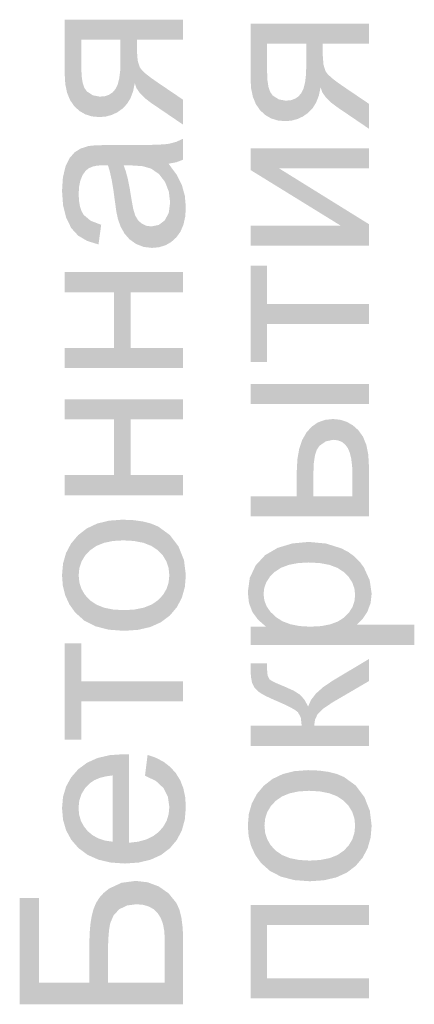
# Model space of a CAD drawing. Header units: millimetres. Extents: x 1527433 to 14789979, y -66543 to 11310.
# Tile 16 of 122: x 1945123 to 1945843, y -64601 to -62809. Entities that reach past the tile are written whole.
import ezdxf

# ---------------------------------------------------------------- set-up
doc = ezdxf.new("R2010")
doc.units = ezdxf.units.MM

msp = doc.modelspace()

# ---------------------------------------------------------------- hatches: boundary and pattern name
h = msp.add_hatch(color=7)
h.paths.add_polyline_path([(1945205.327, -62809.358), (1945421.183, -62809.358), (1945421.183, -62845.738), (1945337.013, -62845.738), (1945337.013, -62866.905), (1945338.28, -62883.772), (1945342.029, -62895.678), (1945345.893, -62900.937), (1945352.516, -62907.281), (1945361.888, -62914.7), (1945373.999, -62923.184), (1945421.183, -62955.099), (1945421.183, -63000.464), (1945363.03, -62960.997), (1945351.174, -62951.987), (1945342.222, -62942.986), (1945336.164, -62934.007), (1945332.989, -62925.058), (1945329.969, -62939.682), (1945325.203, -62952.295), (1945318.68, -62962.893), (1945310.389, -62971.47), (1945300.911, -62978.118), (1945290.745, -62982.853), (1945279.887, -62985.687), (1945268.331, -62986.629), (1945254.977, -62985.397), (1945242.941, -62981.695), (1945232.217, -62975.513), (1945222.801, -62966.84), (1945215.164, -62955.812), (1945209.703, -62942.566), (1945206.422, -62927.098), (1945205.327, -62909.404)])
h.paths.add_polyline_path([(1945235.589, -62845.738), (1945235.589, -62897.773), (1945236.229, -62912.695), (1945238.145, -62924.714), (1945241.333, -62933.817), (1945245.787, -62939.996), (1945256.818, -62947.065), (1945269.544, -62949.422), (1945278.568, -62948.554), (1945286.301, -62945.949), (1945292.752, -62941.608), (1945297.932, -62935.531), (1945301.902, -62927.234), (1945304.725, -62916.239), (1945306.412, -62902.556), (1945306.972, -62886.197), (1945306.972, -62845.738)])
h = msp.add_hatch(color=7)
h.paths.add_polyline_path([(1945543.994, -62816.733), (1945759.85, -62816.733), (1945759.85, -62853.113), (1945675.679, -62853.113), (1945675.679, -62874.28), (1945676.947, -62891.147), (1945680.696, -62903.053), (1945684.559, -62908.312), (1945691.182, -62914.657), (1945700.555, -62922.076), (1945712.666, -62930.559), (1945759.85, -62962.474), (1945759.85, -63007.839), (1945701.697, -62968.372), (1945689.841, -62959.362), (1945680.888, -62950.361), (1945674.83, -62941.382), (1945671.655, -62932.433), (1945668.636, -62947.057), (1945663.87, -62959.67), (1945657.346, -62970.268), (1945649.056, -62978.846), (1945639.577, -62985.493), (1945629.412, -62990.228), (1945618.554, -62993.062), (1945606.998, -62994.004), (1945593.644, -62992.772), (1945581.608, -62989.071), (1945570.884, -62982.888), (1945561.468, -62974.215), (1945553.831, -62963.187), (1945548.369, -62949.941), (1945545.089, -62934.474), (1945543.994, -62916.779)])
h.paths.add_polyline_path([(1945574.256, -62853.113), (1945574.256, -62905.148), (1945574.896, -62920.07), (1945576.812, -62932.089), (1945580, -62941.192), (1945584.453, -62947.371), (1945595.485, -62954.44), (1945608.211, -62956.797), (1945617.235, -62955.929), (1945624.968, -62953.324), (1945631.419, -62948.983), (1945636.598, -62942.906), (1945640.569, -62934.609), (1945643.392, -62923.614), (1945645.078, -62909.932), (1945645.638, -62893.573), (1945645.638, -62853.113)])
h = msp.add_hatch(color=7)
h.paths.add_polyline_path([(1945394.56, -63071.488), (1945409.312, -63091.428), (1945418.978, -63110.624), (1945424.311, -63130.137), (1945426.089, -63150.973), (1945425.004, -63167.726), (1945421.748, -63182.427), (1945416.322, -63195.071), (1945408.726, -63205.653), (1945399.434, -63214.005), (1945388.923, -63219.964), (1945377.193, -63223.536), (1945364.243, -63224.726), (1945349.112, -63222.934), (1945335.304, -63217.505), (1945323.522, -63209.188), (1945314.303, -63198.598), (1945307.344, -63186.196), (1945302.286, -63172.305), (1945299.489, -63158.793), (1945296.774, -63139.783), (1945294.004, -63119.09), (1945290.986, -63101.322), (1945287.72, -63086.469), (1945284.206, -63074.519), (1945278.046, -63074.368), (1945274.615, -63074.299), (1945264.279, -63074.949), (1945255.591, -63076.896), (1945248.547, -63080.136), (1945243.141, -63084.662), (1945237.715, -63092.537), (1945233.839, -63102.108), (1945231.514, -63113.373), (1945230.738, -63126.334), (1945231.306, -63138.425), (1945233.005, -63148.816), (1945235.831, -63157.502), (1945239.778, -63164.478), (1945252.319, -63175.185), (1945271.804, -63182.668), (1945266.898, -63218.442), (1945246.138, -63211.992), (1945229.801, -63202.401), (1945217.33, -63188.752), (1945208.084, -63170.1), (1945202.351, -63147.266), (1945200.422, -63121.042), (1945202.061, -63096.024), (1945206.926, -63076.173), (1945214.285, -63061.173), (1945223.297, -63050.762), (1945234.473, -63043.858), (1945248.212, -63039.352), (1945261.358, -63037.988), (1945281.946, -63037.533), (1945330.729, -63037.533), (1945353.922, -63037.388), (1945372.408, -63036.954), (1945386.191, -63036.231), (1945395.276, -63035.218), (1945408.519, -63031.745), (1945421.183, -63025.957), (1945421.183, -63064.157), (1945408.822, -63068.835)])
h.paths.add_polyline_path([(1945312.87, -63074.519), (1945316.775, -63085.724), (1945320.38, -63099.414), (1945323.675, -63115.594), (1945326.65, -63134.271), (1945330.129, -63153.536), (1945333.981, -63166.186), (1945339.025, -63174.503), (1945345.887, -63180.628), (1945354.156, -63184.445), (1945363.251, -63185.699), (1945376.7, -63182.93), (1945387.669, -63174.62), (1945394.987, -63160.977), (1945397.426, -63142.209), (1945395.111, -63122.234), (1945388.166, -63104.616), (1945377.21, -63090.346), (1945362.865, -63080.417), (1945347.52, -63076.001), (1945326.264, -63074.519)])
h = msp.add_hatch(color=7)
h.dxf.hatch_style = 2
h.paths.add_polyline_path([(1945543.994, -63220.956), (1945543.994, -63184.355), (1945708.642, -63184.355), (1945543.994, -63082.931), (1945543.994, -63043.519), (1945759.85, -63043.519), (1945759.85, -63080.12), (1945596.249, -63080.12), (1945759.85, -63181.544), (1945759.85, -63220.956)])
h = msp.add_hatch(color=7)
h.dxf.hatch_style = 2
h.paths.add_polyline_path([(1945543.994, -63432.642), (1945543.994, -63257.245), (1945574.256, -63257.245), (1945574.256, -63326.753), (1945759.85, -63326.753), (1945759.85, -63363.134), (1945574.256, -63363.134), (1945574.256, -63432.642)])
h = msp.add_hatch(color=7)
h.dxf.hatch_style = 2
h.paths.add_polyline_path([(1945205.327, -63443.452), (1945205.327, -63406.906), (1945295.176, -63406.906), (1945295.176, -63305.483), (1945205.327, -63305.483), (1945205.327, -63268.882), (1945421.183, -63268.882), (1945421.183, -63305.483), (1945325.437, -63305.483), (1945325.437, -63406.906), (1945421.183, -63406.906), (1945421.183, -63443.452)])
h = msp.add_hatch(color=7)
h.paths.add_polyline_path([(1945543.994, -63508.756), (1945543.994, -63472.155), (1945759.85, -63472.155), (1945759.85, -63508.756)])
h.paths.add_polyline_path([(1945543.994, -63713.422), (1945543.994, -63676.876), (1945628.33, -63676.876), (1945628.33, -63630.519), (1945629.434, -63609.166), (1945632.74, -63590.418), (1945638.236, -63574.275), (1945645.914, -63560.735), (1945655.547, -63550.019), (1945666.839, -63542.352), (1945679.795, -63537.744), (1945694.421, -63536.206), (1945707.453, -63537.487), (1945719.508, -63541.326), (1945730.581, -63547.717), (1945740.668, -63556.656), (1945749.06, -63568.397), (1945755.054, -63583.197), (1945758.651, -63601.057), (1945759.85, -63621.975), (1945759.85, -63713.422)])
h.paths.add_polyline_path([(1945729.754, -63676.876), (1945729.754, -63638.457), (1945729.225, -63622.334), (1945727.631, -63608.691), (1945724.963, -63597.529), (1945721.21, -63588.847), (1945716.352, -63582.368), (1945710.296, -63577.733), (1945703.04, -63574.949), (1945694.586, -63574.02), (1945681.357, -63576.776), (1945669.616, -63584.989), (1945664.833, -63592.15), (1945661.403, -63602.635), (1945659.338, -63616.436), (1945658.647, -63633.551), (1945658.647, -63676.876)])
h = msp.add_hatch(color=7)
h.dxf.hatch_style = 2
h.paths.add_polyline_path([(1945205.327, -63674.801), (1945205.327, -63638.255), (1945295.176, -63638.255), (1945295.176, -63536.832), (1945205.327, -63536.832), (1945205.327, -63500.231), (1945421.183, -63500.231), (1945421.183, -63536.832), (1945325.437, -63536.832), (1945325.437, -63638.255), (1945421.183, -63638.255), (1945421.183, -63674.801)])
h = msp.add_hatch(color=7)
h.paths.add_polyline_path([(1945313.255, -63921.662), (1945285.225, -63919.583), (1945261.076, -63913.338), (1945240.802, -63902.919), (1945224.399, -63888.313), (1945213.909, -63873.649), (1945206.416, -63857.445), (1945201.92, -63839.712), (1945200.422, -63820.459), (1945202.25, -63799.23), (1945207.732, -63780.027), (1945216.862, -63762.85), (1945229.636, -63747.698), (1945245.615, -63735.327), (1945264.369, -63726.49), (1945285.904, -63721.188), (1945310.224, -63719.421), (1945329.952, -63720.206), (1945347.458, -63722.556), (1945362.732, -63726.467), (1945375.763, -63731.933), (1945396.978, -63747.312), (1945412.86, -63768.314), (1945422.782, -63793.291), (1945426.089, -63820.459), (1945424.279, -63842.028), (1945418.841, -63861.428), (1945409.765, -63878.657), (1945397.04, -63893.715), (1945380.895, -63905.942), (1945361.556, -63914.675), (1945339.013, -63919.915)])
h.paths.add_polyline_path([(1945313.255, -63884.069), (1945332.698, -63882.941), (1945349.525, -63879.556), (1945363.748, -63873.907), (1945375.377, -63865.989), (1945384.412, -63856.379), (1945390.853, -63845.58), (1945394.71, -63833.603), (1945395.993, -63820.459), (1945394.7, -63807.426), (1945390.818, -63795.53), (1945384.342, -63784.771), (1945375.267, -63775.149), (1945363.536, -63767.222), (1945349.091, -63761.554), (1945331.929, -63758.15), (1945312.043, -63757.014), (1945293.243, -63758.151), (1945276.861, -63761.561), (1945262.898, -63767.246), (1945251.354, -63775.204), (1945242.342, -63784.856), (1945235.899, -63795.62), (1945232.03, -63807.489), (1945230.738, -63820.459), (1945232.029, -63833.603), (1945235.892, -63845.58), (1945242.319, -63856.379), (1945251.299, -63865.989), (1945262.863, -63873.907), (1945277.047, -63879.556), (1945293.847, -63882.941)])
h = msp.add_hatch(color=7)
h.paths.add_polyline_path([(1945842.587, -63947.274), (1945543.994, -63947.274), (1945543.994, -63913.926), (1945572.051, -63913.926), (1945557.657, -63901.427), (1945547.356, -63887.357), (1945541.155, -63870.931), (1945539.088, -63851.363), (1945542.671, -63825.359), (1945553.365, -63802.58), (1945570.514, -63784.018), (1945593.493, -63770.665), (1945620.661, -63762.576), (1945650.268, -63759.861), (1945681.77, -63762.838), (1945709.965, -63771.767), (1945722.46, -63778.392), (1945733.405, -63786.361), (1945742.8, -63795.673), (1945750.645, -63806.328), (1945761.214, -63829.59), (1945764.756, -63854.009), (1945762.82, -63871.337), (1945757.039, -63886.806), (1945748.268, -63900.063), (1945737.471, -63910.674), (1945842.587, -63910.674)])
h.paths.add_polyline_path([(1945653.135, -63914.146), (1945672.616, -63913.092), (1945689.384, -63909.929), (1945703.434, -63904.658), (1945714.761, -63897.279), (1945723.474, -63888.401), (1945729.692, -63878.634), (1945733.418, -63867.978), (1945734.659, -63856.434), (1945733.376, -63844.673), (1945729.519, -63833.786), (1945723.079, -63823.777), (1945714.044, -63814.652), (1945702.301, -63807.055), (1945687.737, -63801.629), (1945670.341, -63798.374), (1945650.103, -63797.289), (1945630.767, -63798.352), (1945614.019, -63801.54), (1945599.866, -63806.846), (1945588.312, -63814.266), (1945579.332, -63823.185), (1945572.905, -63832.911), (1945569.042, -63843.443), (1945567.751, -63854.78), (1945569.124, -63866.14), (1945573.236, -63876.822), (1945580.076, -63886.833), (1945589.635, -63896.177), (1945601.789, -63904.054), (1945616.424, -63909.668), (1945633.539, -63913.028)])
h = msp.add_hatch(color=7)
h.dxf.hatch_style = 2
h.paths.add_polyline_path([(1945205.327, -64119.733), (1945205.327, -63944.336), (1945235.589, -63944.336), (1945235.589, -64013.844), (1945421.183, -64013.844), (1945421.183, -64050.225), (1945235.589, -64050.225), (1945235.589, -64119.733)])
h = msp.add_hatch(color=7)
h.dxf.hatch_style = 2
h.paths.add_polyline_path([(1945543.994, -64131.065), (1945543.994, -64094.464), (1945637.26, -64094.464), (1945635.599, -64079.623), (1945630.59, -64069.991), (1945625.639, -64066.094), (1945617.485, -64061.35), (1945606.126, -64055.759), (1945591.564, -64049.32), (1945579.844, -64044.203), (1945570.315, -64039.598), (1945562.977, -64035.499), (1945557.83, -64031.902), (1945551.022, -64024.701), (1945546.86, -64016.468), (1945544.724, -64005.057), (1945543.994, -63988.356), (1945543.994, -63981.024), (1945574.256, -63981.024), (1945574.09, -63991.222), (1945575.158, -64003.08), (1945578.335, -64009.688), (1945581.673, -64012.115), (1945587.223, -64015.096), (1945594.985, -64018.625), (1945604.959, -64022.696), (1945622.887, -64030.723), (1945634.283, -64037.965), (1945642.042, -64046.771), (1945649.056, -64059.297), (1945654.192, -64047.566), (1945663.229, -64035.932), (1945676.163, -64024.392), (1945692.988, -64012.94), (1945759.85, -63972.921), (1945759.85, -64013.16), (1945692.988, -64052.186), (1945676.32, -64063.445), (1945666.474, -64073.132), (1945661.637, -64082.93), (1945660.025, -64094.464), (1945759.85, -64094.464), (1945759.85, -64131.065)])
h = msp.add_hatch(color=7)
h.paths.add_polyline_path([(1945351.675, -64185.244), (1945356.36, -64147.431), (1945372.008, -64152.887), (1945385.795, -64160.24), (1945397.722, -64169.484), (1945407.789, -64180.614), (1945415.811, -64193.532), (1945421.528, -64208.14), (1945424.951, -64224.433), (1945426.089, -64242.405), (1945424.269, -64264.864), (1945418.806, -64284.862), (1945409.695, -64302.401), (1945396.93, -64317.481), (1945380.869, -64329.626), (1945361.873, -64338.289), (1945339.941, -64343.479), (1945315.074, -64345.207), (1945289.383, -64343.459), (1945266.719, -64338.213), (1945247.094, -64329.464), (1945230.518, -64317.205), (1945217.351, -64302.146), (1945207.946, -64284.993), (1945202.303, -64265.743), (1945200.422, -64244.389), (1945202.27, -64223.751), (1945207.808, -64205.081), (1945217.025, -64188.385), (1945229.912, -64173.669), (1945246.168, -64161.659), (1945265.417, -64153.081), (1945287.652, -64147.934), (1945312.87, -64146.218), (1945322.626, -64146.439), (1945322.626, -64307.448), (1945339.367, -64305.444), (1945354.032, -64301.42), (1945366.608, -64295.379), (1945377.086, -64287.329), (1945385.366, -64277.717), (1945391.273, -64266.989), (1945394.814, -64255.145), (1945395.993, -64242.185), (1945393.347, -64223.547), (1945385.409, -64207.844), (1945371.684, -64195.097)])
h.paths.add_polyline_path([(1945292.53, -64305.409), (1945292.53, -64184.858), (1945279.776, -64186.648), (1945268.717, -64189.544), (1945259.353, -64193.555), (1945251.685, -64198.694), (1945242.424, -64208.099), (1945235.81, -64218.786), (1945231.841, -64230.754), (1945230.518, -64244.004), (1945231.572, -64256.107), (1945234.735, -64267.203), (1945240.006, -64277.296), (1945247.385, -64286.392), (1945256.532, -64294.03), (1945267.105, -64299.745), (1945279.104, -64303.538)])
h = msp.add_hatch(color=7)
h.paths.add_polyline_path([(1945651.922, -64377.485), (1945623.892, -64375.406), (1945599.743, -64369.162), (1945579.469, -64358.742), (1945563.066, -64344.137), (1945552.576, -64329.473), (1945545.083, -64313.269), (1945540.587, -64295.535), (1945539.088, -64276.282), (1945540.917, -64255.053), (1945546.399, -64235.85), (1945555.529, -64218.673), (1945568.303, -64203.522), (1945584.282, -64191.15), (1945603.036, -64182.314), (1945624.571, -64177.012), (1945648.89, -64175.244), (1945668.619, -64176.029), (1945686.125, -64178.379), (1945701.399, -64182.29), (1945714.43, -64187.757), (1945735.645, -64203.136), (1945751.527, -64224.137), (1945761.449, -64249.114), (1945764.756, -64276.282), (1945762.945, -64297.852), (1945757.507, -64317.251), (1945748.431, -64334.48), (1945735.707, -64349.539), (1945719.561, -64361.765), (1945700.222, -64370.499), (1945677.679, -64375.739)])
h.paths.add_polyline_path([(1945651.922, -64339.892), (1945671.364, -64338.765), (1945688.192, -64335.379), (1945702.415, -64329.73), (1945714.044, -64321.812), (1945723.079, -64312.202), (1945729.519, -64301.404), (1945733.376, -64289.427), (1945734.659, -64276.282), (1945733.367, -64263.249), (1945729.485, -64251.353), (1945723.009, -64240.594), (1945713.934, -64230.972), (1945702.202, -64223.046), (1945687.758, -64217.378), (1945670.595, -64213.973), (1945650.709, -64212.837), (1945631.91, -64213.974), (1945615.528, -64217.385), (1945601.565, -64223.069), (1945590.021, -64231.027), (1945581.009, -64240.68), (1945574.566, -64251.443), (1945570.696, -64263.312), (1945569.405, -64276.282), (1945570.695, -64289.427), (1945574.559, -64301.404), (1945580.986, -64312.202), (1945589.965, -64321.812), (1945601.53, -64329.73), (1945615.714, -64335.379), (1945632.513, -64338.765)])
h = msp.add_hatch(color=7)
h.paths.add_polyline_path([(1945123.196, -64601.457), (1945123.196, -64408.146), (1945158.364, -64408.146), (1945158.364, -64562.045), (1945250.251, -64562.045), (1945250.251, -64490.883), (1945250.726, -64472.207), (1945252.146, -64455.537), (1945254.507, -64440.871), (1945257.803, -64428.21), (1945262.393, -64417.139), (1945268.641, -64407.236), (1945276.554, -64398.491), (1945286.136, -64390.893), (1945308.667, -64380.351), (1945334.587, -64376.837), (1945356.416, -64379.359), (1945376.755, -64386.924), (1945394.587, -64399.478), (1945408.781, -64416.91), (1945414.207, -64428.63), (1945418.083, -64443.858), (1945420.408, -64462.59), (1945421.183, -64484.82), (1945421.183, -64601.457)])
h.paths.add_polyline_path([(1945387.669, -64562.045), (1945387.669, -64483.166), (1945386.862, -64468.21), (1945384.431, -64455.254), (1945380.368, -64444.293), (1945374.661, -64435.321), (1945367.354, -64428.335), (1945358.414, -64423.339), (1945347.841, -64420.337), (1945335.635, -64419.336), (1945318.644, -64421.637), (1945304.712, -64428.486), (1945294.411, -64439.434), (1945288.285, -64453.897), (1945286.509, -64463.477), (1945285.233, -64475.925), (1945284.464, -64491.236), (1945284.206, -64509.404), (1945284.206, -64562.045)])
h = msp.add_hatch(color=7)
h.dxf.hatch_style = 2
h.paths.add_polyline_path([(1945543.994, -64590.808), (1945543.994, -64420.482), (1945759.85, -64420.482), (1945759.85, -64457.083), (1945574.256, -64457.083), (1945574.256, -64554.262), (1945759.85, -64554.262), (1945759.85, -64590.808)])

doc.saveas('drawing.dxf')
